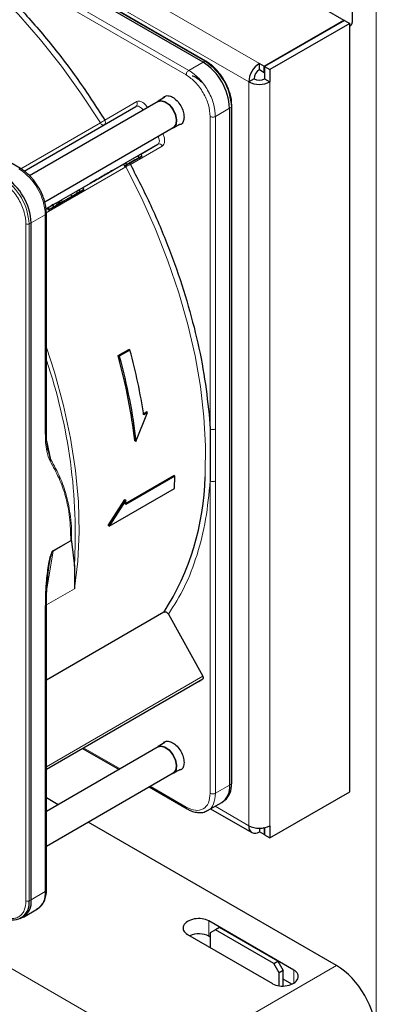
# Paper-space layout 'Blatt2' of a CAD drawing. Header units: millimetres. Extents: x 5 to 418, y 2 to 292.
# Tile 73 of 103: x 141 to 149, y 196 to 218. Entities that reach past the tile are written whole.
import ezdxf

# ---------------------------------------------------------------- set-up
doc = ezdxf.new("R2010")
doc.units = ezdxf.units.MM

psp = doc.layouts.new('Blatt2')

# ---------------------------------------------------------------- linework, layer by layer
at = {"color": 7, "linetype": 'Continuous', "lineweight": 25}
for p, q in [((91.771, 250.006), (148.08, 217.499)), ((144.959, 216.568), (131.983, 224.059)), ((145.024, 216.589), (132.048, 224.08)), ((148.269, 217.459), (148.269, 217.731)), ((146.313, 216.479), (148.08, 217.499)), ((148.092, 217.493), (146.324, 216.472)), ((148.21, 217.425), (146.442, 216.404)), ((148.08, 217.486), (148.08, 217.499)), ((148.092, 217.493), (148.21, 217.425)), ((148.21, 200.413), (148.21, 217.425)), ((140.916, 214.214), (136.727, 216.632)), ((145.024, 216.589), (145.025, 216.589)), ((146.207, 216.404), (146.207, 216.54)), ((146.207, 216.54), (146.313, 216.479)), ((146.313, 216.343), (146.313, 216.479)), ((146.324, 216.472), (146.442, 216.404)), ((146.324, 216.472), (146.324, 216.2)), ((146.207, 216.404), (146.313, 216.343)), ((146.313, 216.343), (146.324, 216.35)), ((146.442, 216.404), (146.442, 216.132)), ((146.089, 216.2), (145.971, 216.132)), ((146.324, 216.2), (146.442, 216.132)), ((140.997, 214.158), (143.473, 215.588)), ((143.966, 215.699), (141.117, 214.054)), ((144.115, 215.795), (143.962, 215.706)), ((145.597, 215.594), (145.591, 215.689)), ((145.599, 215.593), (145.599, 215.594)), ((145.599, 200.61), (145.599, 215.593)), ((145.548, 215.547), (145.548, 200.564)), ((144.303, 215.115), (144.456, 215.203)), ((141.451, 213.478), (144.299, 215.122)), ((143.58, 214.534), (143.956, 214.751)), ((143.244, 214.339), (143.516, 214.497)), ((143.605, 214.49), (143.442, 214.396)), ((143.516, 214.497), (143.58, 214.534)), ((143.516, 214.497), (143.541, 214.453)), ((143.541, 214.453), (143.605, 214.49)), ((143.58, 214.534), (143.605, 214.49)), ((142.291, 213.789), (143.194, 214.311)), ((143.194, 214.311), (143.244, 214.339)), ((143.194, 214.311), (143.219, 214.268)), ((143.331, 214.332), (143.219, 214.268)), ((143.219, 214.268), (143.269, 214.296)), ((143.244, 214.339), (143.269, 214.296)), ((143.269, 214.296), (143.541, 214.453)), ((143.353, 214.345), (143.28, 214.302)), ((143.28, 214.302), (143.331, 214.332)), ((143.28, 214.302), (143.28, 214.302)), ((143.3, 214.314), (143.456, 214.404)), ((143.369, 214.354), (143.3, 214.314)), ((143.404, 214.374), (143.353, 214.345)), ((143.456, 214.404), (143.369, 214.354)), ((143.369, 214.354), (143.369, 214.354)), ((143.439, 214.395), (143.404, 214.374)), ((143.439, 214.395), (143.477, 214.416)), ((143.477, 214.416), (143.442, 214.396)), ((143.477, 214.416), (143.477, 214.416)), ((142.132, 213.64), (141.778, 213.436)), ((142.274, 213.722), (141.803, 213.45)), ((141.819, 213.517), (142.026, 213.636)), ((141.82, 213.46), (142.174, 213.664)), ((142.026, 213.636), (142.151, 213.708)), ((142.026, 213.636), (142.051, 213.593)), ((142.051, 213.593), (142.176, 213.665)), ((142.11, 213.627), (142.316, 213.746)), ((142.235, 213.699), (142.11, 213.627)), ((142.174, 213.664), (142.132, 213.64)), ((142.151, 213.708), (142.21, 213.742)), ((142.151, 213.708), (142.176, 213.665)), ((142.174, 213.664), (142.174, 213.664)), ((142.176, 213.665), (142.235, 213.699)), ((142.21, 213.742), (142.291, 213.789)), ((142.21, 213.742), (142.235, 213.699)), ((142.316, 213.746), (142.274, 213.722)), ((142.291, 213.789), (142.316, 213.746)), ((141.608, 213.425), (141.659, 213.337)), ((141.729, 213.465), (141.753, 213.479)), ((141.729, 213.465), (141.754, 213.422)), ((141.784, 213.439), (141.74, 213.413)), ((141.753, 213.479), (141.778, 213.493)), ((141.753, 213.479), (141.778, 213.436)), ((141.99, 213.558), (141.754, 213.422)), ((141.796, 213.446), (141.754, 213.422)), ((141.778, 213.493), (141.819, 213.517)), ((141.778, 213.493), (141.803, 213.45)), ((141.82, 213.46), (141.778, 213.436)), ((141.796, 213.446), (142.031, 213.582)), ((141.796, 213.446), (141.796, 213.446)), ((141.844, 213.474), (141.803, 213.45)), ((141.844, 213.474), (141.819, 213.517)), ((141.82, 213.46), (141.82, 213.46)), ((141.844, 213.474), (142.051, 213.593)), ((141.851, 213.478), (141.851, 213.478)), ((142.031, 213.582), (141.99, 213.558)), ((142.031, 213.582), (142.031, 213.582)), ((141.48, 213.321), (141.508, 213.337)), ((141.488, 208.386), (141.488, 213.224)), ((141.508, 213.337), (141.533, 213.294)), ((141.661, 213.368), (141.647, 213.36)), ((141.15, 198.025), (141.15, 213.008)), ((143.079, 210.072), (143.315, 210.208)), ((143.34, 210.193), (143.104, 210.057)), ((143.34, 210.193), (143.315, 210.208)), ((143.079, 210.072), (143.104, 210.057)), ((143.622, 208.778), (143.705, 208.826)), ((143.729, 208.812), (143.705, 208.826)), ((143.473, 208.171), (143.729, 208.812)), ((143.729, 208.812), (143.646, 208.764)), ((145.092, 208.774), (145.117, 208.45)), ((145.117, 208.45), (145.117, 207.299)), ((143.473, 208.171), (143.449, 208.184)), ((141.529, 207.961), (141.506, 208.112)), ((141.585, 207.765), (141.515, 208.054)), ((143.225, 206.79), (144.309, 207.415)), ((144.333, 207.402), (143.248, 206.776)), ((144.333, 207.402), (144.309, 207.415)), ((144.328, 207.133), (144.333, 207.402)), ((142.878, 206.296), (144.328, 207.133)), ((142.854, 206.309), (143.225, 206.885)), ((143.248, 206.871), (142.878, 206.296)), ((143.225, 206.885), (143.248, 206.871)), ((143.248, 206.776), (143.248, 206.871)), ((142.878, 206.296), (142.854, 206.309)), ((142.029, 205.981), (142.038, 205.976)), ((142.047, 205.959), (142.108, 205.408)), ((142.108, 205.408), (142.111, 204.91)), ((141.488, 198.24), (141.488, 204.517)), ((144.091, 204.389), (141.488, 202.886)), ((144.192, 204.347), (144.958, 202.972)), ((144.863, 202.86), (141.488, 200.912)), ((144.863, 202.86), (144.957, 202.915)), ((144.115, 201.505), (143.962, 201.417)), ((143.966, 201.41), (141.488, 199.979)), ((142.289, 201.375), (143.097, 200.908)), ((141.488, 199.209), (144.299, 200.832)), ((144.303, 200.825), (144.456, 200.914)), ((143.764, 200.523), (144.604, 200.038)), ((146.442, 199.393), (148.21, 200.413)), ((141.748, 200.129), (141.488, 200.28)), ((145.061, 200.001), (145.375, 200.182)), ((145.4, 200.199), (145.441, 200.228)), ((145.127, 200.039), (146.04, 199.512)), ((147.917, 196.568), (142.414, 199.744)), ((146.207, 199.609), (146.207, 199.529)), ((146.313, 199.468), (146.207, 199.529)), ((146.313, 199.604), (146.293, 199.615)), ((146.324, 199.611), (146.313, 199.604)), ((146.313, 199.604), (146.313, 199.468)), ((146.324, 199.474), (146.313, 199.468)), ((146.324, 199.621), (146.324, 199.461)), ((146.324, 199.461), (146.442, 199.393)), ((146.442, 199.665), (146.442, 199.393)), ((140.977, 197.643), (141.29, 197.824)), ((140.905, 197.61), (140.95, 197.63)), ((146.973, 196.469), (145.087, 197.557)), ((145.234, 197.361), (145.116, 197.293)), ((145.116, 197.293), (145.116, 196.967)), ((145.323, 197.412), (145.234, 197.361)), ((146.531, 196.613), (145.234, 197.361)), ((146.619, 196.664), (145.323, 197.412)), ((144.616, 197.257), (146.501, 196.168)), ((145.116, 197.2), (145.087, 197.217)), ((146.531, 196.613), (146.619, 196.664)), ((146.619, 196.664), (146.737, 196.46)), ((146.649, 196.409), (146.531, 196.613)), ((146.737, 196.46), (146.649, 196.409)), ((146.649, 196.12), (146.649, 196.409)), ((146.737, 196.116), (146.737, 196.46)), ((146.924, 196.156), (146.737, 196.264))]:
    psp.add_line(p, q, dxfattribs=at)
at = {"color": 7, "linetype": 'Continuous', "lineweight": 18}
for p, q in [((90.109, 248.924), (146.207, 216.54)), ((89.874, 248.516), (145.971, 216.132)), ((132.026, 224.079), (145.002, 216.589)), ((144.586, 216.285), (138.597, 219.743)), ((144.645, 216.387), (138.656, 219.844)), ((148.799, 192.18), (148.799, 217.697)), ((144.959, 216.568), (144.645, 216.387)), ((145.002, 216.589), (144.959, 216.568)), ((145.971, 199.665), (145.971, 216.132)), ((146.442, 216.132), (146.442, 199.665)), ((142.782, 215.285), (143.49, 215.694)), ((145.117, 208.45), (145.116, 215.366)), ((145.234, 215.366), (145.548, 215.547)), ((145.234, 215.366), (145.234, 208.45)), ((145.548, 215.547), (145.587, 215.574)), ((145.587, 215.574), (145.587, 200.591)), ((140.924, 214.207), (142.684, 215.223)), ((143.956, 214.751), (141.48, 213.321)), ((144.057, 214.712), (143.349, 214.304)), ((143.246, 214.25), (141.485, 213.233)), ((141.636, 213.411), (141.661, 213.368)), ((141.697, 213.446), (141.722, 213.403)), ((141.15, 213.008), (141.463, 213.189)), ((141.463, 208.352), (141.463, 213.189)), ((141.529, 213.349), (141.554, 213.306)), ((141.035, 198.004), (141.035, 212.987)), ((141.103, 212.986), (141.15, 213.008)), ((141.103, 198.002), (141.103, 212.986)), ((141.5, 208.182), (141.585, 207.765)), ((145.116, 200.383), (145.117, 207.299)), ((145.234, 200.383), (145.234, 207.299)), ((141.639, 205.745), (142.038, 205.976)), ((141.64, 205.757), (142.029, 205.981)), ((141.499, 204.912), (141.639, 205.745)), ((141.64, 205.757), (141.639, 205.745)), ((142.111, 204.91), (141.489, 204.551)), ((141.463, 204.479), (141.463, 198.206)), ((128.656, 203.464), (144.259, 194.456)), ((141.488, 200.968), (144.958, 202.972)), ((141.488, 200.912), (144.957, 202.915)), ((142.313, 201.389), (143.121, 200.922)), ((145.234, 200.383), (145.548, 200.564)), ((145.548, 200.564), (145.587, 200.591)), ((143.788, 200.537), (144.586, 200.077)), ((145.225, 200.096), (145.971, 199.665)), ((141.15, 198.025), (141.463, 198.206)), ((141.103, 198.002), (141.15, 198.025)), ((145.087, 197.217), (145.087, 197.557)), ((144.259, 194.456), (147.917, 196.568)), ((146.973, 196.182), (146.973, 196.469))]:
    psp.add_line(p, q, dxfattribs=at)
at = {"color": 7, "linetype": 'Continuous', "lineweight": 18, "flags": 128}
for points in [[(142.684, 215.223), (142.266, 215.863), (141.822, 216.478), (141.356, 217.066), (140.869, 217.623), (140.365, 218.145), (139.848, 218.629), (139.319, 219.073), (138.783, 219.473), (138.242, 219.828), (137.7, 220.135), (137.16, 220.392), (136.8, 220.536)], [(143.631, 215.506), (143.617, 215.525), (143.597, 215.548), (143.575, 215.567), (143.553, 215.581), (143.531, 215.591), (143.51, 215.595), (143.49, 215.594), (143.473, 215.588)], [(142.763, 215.178), (142.756, 215.176), (142.746, 215.175), (142.736, 215.177), (142.725, 215.182), (142.714, 215.189), (142.703, 215.199), (142.693, 215.21), (142.684, 215.223)], [(143.956, 214.751), (143.97, 214.762), (143.981, 214.779), (143.988, 214.799), (143.991, 214.823), (143.989, 214.85), (143.983, 214.878), (143.974, 214.907), (143.964, 214.928)], [(143.246, 214.25), (143.239, 214.264), (143.235, 214.276)], [(145.004, 207.392), (145.007, 207.447), (145.014, 208.072), (144.979, 208.72), (144.901, 209.387), (144.782, 210.07), (144.622, 210.764), (144.421, 211.464), (144.182, 212.167), (143.905, 212.869), (143.592, 213.564), (143.246, 214.25)], [(141.488, 210.255), (141.666, 209.704), (141.867, 208.969), (142.023, 208.243), (142.134, 207.53), (142.199, 206.836), (142.216, 206.165), (142.187, 205.522), (142.111, 204.91)]]:
    psp.add_lwpolyline(points, dxfattribs=at)
at = {"color": 7, "linetype": 'Continuous', "lineweight": 25, "flags": 128}
for points in [[(148.21, 217.375), (148.234, 217.382), (148.26, 217.412), (148.269, 217.459)], [(143.928, 215.678), (143.949, 215.698), (144.023, 215.722)], [(143.966, 215.699), (144.025, 215.715), (144.114, 215.693), (144.205, 215.628), (144.285, 215.529), (144.342, 215.413), (144.367, 215.296), (144.357, 215.197), (144.312, 215.13), (144.299, 215.122)], [(144.023, 215.722), (144.113, 215.7), (144.207, 215.633), (144.289, 215.532), (144.348, 215.413), (144.373, 215.294), (144.362, 215.192), (144.316, 215.123), (144.262, 215.1)], [(140.916, 214.214), (140.916, 214.214), (140.917, 214.213)], [(143.928, 201.388), (143.949, 201.408), (144.023, 201.433)], [(143.966, 201.41), (144.025, 201.425), (144.114, 201.403), (144.205, 201.338), (144.285, 201.24), (144.342, 201.124), (144.367, 201.007), (144.357, 200.908), (144.312, 200.841), (144.299, 200.832)], [(144.023, 201.433), (144.113, 201.41), (144.207, 201.343), (144.289, 201.243), (144.348, 201.124), (144.373, 201.004), (144.362, 200.902), (144.316, 200.834), (144.262, 200.811)]]:
    psp.add_lwpolyline(points, dxfattribs=at)
at = {"color": 7, "linetype": 'Continuous', "lineweight": 25}
for centre, radius, start, end in [((144.268, 215.489), 1.281, 2.6055, 57.3945), ((146.483, 216.109), 0.512, 122.6055, 177.3945), ((146.345, 216.188), 0.256, 122.6055, 177.3945), ((146.207, 216.587), 0.512, 242.6097, 297.3903), ((146.207, 216.427), 0.256, 242.6097, 297.3903), ((139.87, 212.95), 1.281, 2.6055, 57.3945), ((139.217, 207.511), 5.788, 327.3503, 358.8175), ((145.151, 200.513), 0.4, 304.0564, 7.2558), ((145.16, 200.552), 0.429, 310.8243, 5.1593), ((145.576, 200.611), 0.0233, 299.6454, 355.8931), ((146.115, 199.642), 0.146, 170.786, 309.2033), ((146.207, 200.12), 0.512, 242.6097, 297.3903), ((141.067, 198.155), 0.4, 304.0564, 7.2558), ((141.446, 198.244), 0.0419, 294.3747, 354.3052), ((140.746, 197.944), 0.362, 230.7967, 9.214), ((140.752, 197.978), 0.401, 299.7173, 6.7628)]:
    psp.add_arc(centre, radius, start, end, dxfattribs=at)
at = {"color": 7, "linetype": 'Continuous', "lineweight": 18}
for centre, radius, start, end in [((145.013, 216.568), 0.0233, 64.1059, 120.3461), ((144.316, 215.517), 1.272, 2.6055, 57.3945), ((143.427, 215.65), 0.0769, 306.3512, 35.1851), ((145.576, 215.595), 0.0233, 299.6454, 355.8931), ((141.977, 216.448), 1.414, 299.9883, 304.6957), ((143.987, 214.68), 0.0769, 24.8163, 113.6431), ((143.955, 213.021), 1.418, 115.3123, 120.0063), ((140.898, 214.176), 0.0419, 65.6929, 125.6176), ((140.184, 213.131), 1.281, 2.6055, 57.3945), ((139.832, 212.928), 1.272, 2.6055, 57.3945), ((141.071, 213.056), 0.0777, 242.8052, 294.3071), ((130.238, 206.117), 11.89, 356.5836, 18.901), ((141.071, 198.073), 0.0777, 242.8052, 294.3071)]:
    psp.add_arc(centre, radius, start, end, dxfattribs=at)
at = {"color": 7, "linetype": 'Continuous', "lineweight": 25}
for centre, major_axis, ratio, start_param, end_param in [((144.851, 197.407), (0.333, 0.016), 0.606667, 0.756333, 3.897926), ((144.851, 197.067), (0.333, 0.016), 0.606667, 0.756333, 2.138069), ((146.737, 196.318), (0.333, 0.016), 0.606667, 3.897926, 7.039519), ((147.914, 195.547), (-0.625, 1.083), 0.578965, 3.928442, 5.496499)]:
    psp.add_ellipse(centre, major_axis=major_axis, ratio=ratio, start_param=start_param, end_param=end_param, dxfattribs=at)
for points, knots in [([(138.597, 219.743), (138.851, 219.566), (139.361, 219.211), (140.111, 218.565), (140.842, 217.842), (141.538, 217.046), (142.193, 216.194), (142.586, 215.587), (142.782, 215.285)], [0, 0, 0, 0, 0.16549, 0.332238, 0.5, 0.66775, 0.834504, 1, 1, 1, 1]), ([(145.431, 216.16), (145.393, 216.22), (145.34, 216.303), (145.249, 216.409), (145.168, 216.488), (145.087, 216.553), (145.039, 216.579), (145.024, 216.587)], [0, 0, 0, 0, 0.332049, 0.465023, 0.682007, 0.90111, 1, 1, 1, 1]), ([(144.719, 216.268), (144.72, 216.268), (144.756, 216.263), (144.831, 216.22), (144.897, 216.158), (144.925, 216.131)], [0, 0, 0, 0, 0.018141, 0.572254, 1, 1, 1, 1]), ([(145.591, 215.689), (145.591, 215.698), (145.589, 215.745), (145.568, 215.832), (145.532, 215.951), (145.486, 216.06), (145.447, 216.131), (145.431, 216.16)], [0, 0, 0, 0, 0.057456, 0.318799, 0.541248, 0.806265, 1, 1, 1, 1]), ([(144.073, 215.771), (144.083, 215.785), (144.11, 215.823), (144.187, 215.833), (144.285, 215.8), (144.385, 215.719), (144.469, 215.605), (144.528, 215.474), (144.535, 215.393), (144.539, 215.353)], [0, 0, 0, 0, 0.092391, 0.243659, 0.394927, 0.546196, 0.697464, 0.848732, 1, 1, 1, 1]), ([(144.539, 215.353), (144.535, 215.317), (144.527, 215.246), (144.478, 215.185), (144.432, 215.181), (144.415, 215.179)], [0, 0, 0, 0, 0.382955, 0.765909, 1, 1, 1, 1]), ([(143.349, 214.304), (143.504, 214.001), (143.814, 213.395), (144.206, 212.461), (144.538, 211.519), (144.799, 210.581), (144.992, 209.659), (145.059, 209.068), (145.092, 208.774)], [0, 0, 0, 0, 0.165623, 0.332361, 0.5, 0.667626, 0.83437, 1, 1, 1, 1]), ([(141.321, 213.788), (141.283, 213.847), (141.23, 213.931), (141.138, 214.037), (141.056, 214.116), (140.977, 214.179), (140.929, 214.204), (140.915, 214.212)], [0, 0, 0, 0, 0.3356827, 0.4702489, 0.69001, 0.912206, 1, 1, 1, 1]), ([(141.486, 213.224), (141.485, 213.266), (141.483, 213.345), (141.456, 213.466), (141.418, 213.587), (141.373, 213.694), (141.335, 213.762), (141.321, 213.788)], [0, 0, 0, 0, 0.229892, 0.443956, 0.631124, 0.859057, 1, 1, 1, 1]), ([(141.529, 213.349), (141.536, 213.353), (141.548, 213.361), (141.575, 213.376), (141.605, 213.393), (141.625, 213.405), (141.636, 213.411)], [0, 0, 0, 0, 0.2620119, 0.5000745, 0.7380971, 1, 1, 1, 1]), ([(141.622, 213.403), (141.621, 213.403), (141.62, 213.402), (141.631, 213.408), (141.636, 213.411)], [0, 0, 0, 0, 0.501646, 1, 1, 1, 1]), ([(141.636, 213.411), (141.64, 213.413), (141.648, 213.418), (141.662, 213.426), (141.679, 213.436), (141.691, 213.443), (141.697, 213.446)], [0, 0, 0, 0, 0.26086, 0.506753, 0.749149, 1, 1, 1, 1]), ([(141.661, 213.368), (141.665, 213.37), (141.673, 213.375), (141.687, 213.383), (141.704, 213.393), (141.716, 213.4), (141.722, 213.403)], [0, 0, 0, 0, 0.26086, 0.506753, 0.749149, 1, 1, 1, 1]), ([(141.734, 213.41), (141.725, 213.405), (141.711, 213.397), (141.686, 213.382), (141.672, 213.374), (141.665, 213.37)], [0, 0, 0, 0, 0.511036, 0.753379, 1, 1, 1, 1]), ([(141.697, 213.446), (141.704, 213.45), (141.714, 213.456), (141.725, 213.462), (141.729, 213.465)], [0, 0, 0, 0, 0.597004, 1, 1, 1, 1]), ([(141.712, 213.397), (141.71, 213.396), (141.706, 213.394), (141.703, 213.392), (141.701, 213.391), (141.701, 213.391), (141.706, 213.394), (141.713, 213.398), (141.717, 213.4)], [0, 0, 0, 0, 0.105786, 0.203769, 0.301557, 0.4068, 0.661801, 1, 1, 1, 1]), ([(141.768, 213.43), (141.763, 213.427), (141.755, 213.422), (141.742, 213.415), (141.732, 213.409), (141.725, 213.405), (141.718, 213.401), (141.714, 213.398), (141.712, 213.397)], [0, 0, 0, 0, 0.339071, 0.594513, 0.699721, 0.797263, 0.894801, 1, 1, 1, 1]), ([(141.717, 213.4), (141.722, 213.403), (141.73, 213.408), (141.743, 213.415), (141.754, 213.421), (141.761, 213.425), (141.767, 213.429), (141.771, 213.431), (141.773, 213.433)], [0, 0, 0, 0, 0.348491, 0.608786, 0.713671, 0.808589, 0.901277, 1, 1, 1, 1]), ([(141.722, 213.403), (141.729, 213.407), (141.741, 213.414), (141.768, 213.43), (141.786, 213.44), (141.798, 213.447)], [0, 0, 0, 0, 0.235668, 0.475187, 1, 1, 1, 1]), ([(141.74, 213.413), (141.744, 213.416), (141.753, 213.421), (141.757, 213.423), (141.75, 213.419), (141.74, 213.413), (141.734, 213.41)], [0, 0, 0, 0, 0.257013, 0.493304, 0.733189, 1, 1, 1, 1]), ([(141.773, 213.433), (141.775, 213.434), (141.779, 213.436), (141.782, 213.438), (141.784, 213.439), (141.784, 213.439), (141.779, 213.436), (141.772, 213.432), (141.768, 213.43)], [0, 0, 0, 0, 0.1058895, 0.2039506, 0.3017816, 0.407031, 0.6619537, 1, 1, 1, 1]), ([(141.836, 213.469), (141.828, 213.464), (141.818, 213.458), (141.799, 213.448), (141.789, 213.442), (141.784, 213.439)], [0, 0, 0, 0, 0.520179, 0.760732, 1, 1, 1, 1]), ([(141.798, 213.447), (141.81, 213.454), (141.832, 213.467), (141.843, 213.473), (141.848, 213.476)], [0, 0, 0, 0, 0.530715, 1, 1, 1, 1]), ([(141.848, 213.476), (141.849, 213.476), (141.852, 213.478), (141.85, 213.477), (141.845, 213.474), (141.839, 213.471), (141.836, 213.469)], [0, 0, 0, 0, 0.255127, 0.498018, 0.74194, 1, 1, 1, 1]), ([(141.51, 213.338), (141.509, 213.338), (141.507, 213.337), (141.511, 213.339), (141.521, 213.345), (141.529, 213.349)], [0, 0, 0, 0, 0.245674, 0.487081, 1, 1, 1, 1]), ([(141.535, 213.295), (141.534, 213.295), (141.532, 213.293), (141.536, 213.295), (141.546, 213.302), (141.554, 213.306)], [0, 0, 0, 0, 0.245674, 0.487081, 1, 1, 1, 1]), ([(141.586, 213.324), (141.574, 213.317), (141.556, 213.307), (141.541, 213.298), (141.537, 213.296), (141.535, 213.295)], [0, 0, 0, 0, 0.525054, 0.764251, 1, 1, 1, 1]), ([(141.554, 213.306), (141.561, 213.31), (141.573, 213.317), (141.6, 213.333), (141.63, 213.35), (141.65, 213.362), (141.661, 213.368)], [0, 0, 0, 0, 0.262012, 0.500075, 0.738097, 1, 1, 1, 1]), ([(141.665, 213.37), (141.659, 213.366), (141.645, 213.359), (141.617, 213.342), (141.598, 213.332), (141.586, 213.324)], [0, 0, 0, 0, 0.246621, 0.488964, 1, 1, 1, 1]), ([(141.609, 213.338), (141.607, 213.337), (141.603, 213.334), (141.599, 213.332), (141.598, 213.331), (141.599, 213.332), (141.606, 213.336), (141.616, 213.342), (141.621, 213.345)], [0, 0, 0, 0, 0.09221, 0.180108, 0.272547, 0.377235, 0.642363, 1, 1, 1, 1]), ([(141.671, 213.373), (141.665, 213.37), (141.656, 213.365), (141.641, 213.356), (141.63, 213.35), (141.623, 213.346), (141.615, 213.341), (141.611, 213.339), (141.609, 213.338)], [0, 0, 0, 0, 0.346244, 0.60537, 0.710321, 0.805859, 0.899712, 1, 1, 1, 1]), ([(141.647, 213.36), (141.646, 213.359), (141.645, 213.359), (141.656, 213.365), (141.661, 213.368)], [0, 0, 0, 0, 0.501646, 1, 1, 1, 1]), ([(141.655, 213.364), (141.658, 213.366), (141.662, 213.369), (141.67, 213.373), (141.678, 213.378), (141.683, 213.38), (141.685, 213.382)], [0, 0, 0, 0, 0.246214, 0.481536, 0.726643, 1, 1, 1, 1]), ([(141.696, 213.388), (141.693, 213.386), (141.687, 213.383), (141.677, 213.377), (141.671, 213.373)], [0, 0, 0, 0, 0.39531, 1, 1, 1, 1]), ([(141.685, 213.382), (141.687, 213.383), (141.691, 213.385), (141.695, 213.387), (141.697, 213.388), (141.696, 213.388), (141.696, 213.388)], [0, 0, 0, 0, 0.264335, 0.503766, 0.74118, 1, 1, 1, 1]), ([(141.506, 208.112), (141.503, 208.127), (141.489, 208.214), (141.488, 208.31), (141.488, 208.39)], [0, 0, 0, 0, 0.168183, 1, 1, 1, 1]), ([(142.038, 205.976), (142.04, 205.974), (142.045, 205.97), (142.046, 205.963), (142.047, 205.959)], [0, 0, 0, 0, 0.428393, 1, 1, 1, 1]), ([(141.488, 204.513), (141.489, 204.666), (141.492, 204.971), (141.532, 205.29), (141.552, 205.45)], [0, 0, 0, 0, 0.499939, 1, 1, 1, 1]), ([(144.192, 204.347), (144.185, 204.356), (144.172, 204.375), (144.145, 204.392), (144.12, 204.397), (144.102, 204.394), (144.095, 204.39), (144.091, 204.389)], [0, 0, 0, 0, 0.256804, 0.5101993, 0.7579544, 0.8777124, 1, 1, 1, 1]), ([(144.073, 201.481), (144.083, 201.496), (144.11, 201.534), (144.187, 201.543), (144.285, 201.51), (144.385, 201.429), (144.469, 201.316), (144.528, 201.185), (144.535, 201.104), (144.539, 201.063)], [0, 0, 0, 0, 0.092391, 0.243659, 0.394927, 0.546196, 0.697464, 0.848732, 1, 1, 1, 1]), ([(144.539, 201.063), (144.535, 201.028), (144.527, 200.956), (144.478, 200.896), (144.432, 200.891), (144.415, 200.889)], [0, 0, 0, 0, 0.382955, 0.765909, 1, 1, 1, 1]), ([(144.604, 200.041), (144.626, 200.028), (144.685, 199.993), (144.784, 199.962), (144.898, 199.951), (144.99, 199.962), (145.035, 199.991), (145.047, 200)], [0, 0, 0, 0, 0.145802, 0.386097, 0.633668, 0.893068, 1, 1, 1, 1]), ([(141.272, 197.82), (141.296, 197.832), (141.359, 197.864), (141.428, 197.957), (141.472, 198.078), (141.49, 198.175), (141.486, 198.232), (141.486, 198.241)], [0, 0, 0, 0, 0.178353, 0.449155, 0.712576, 0.95398, 1, 1, 1, 1])]:
    psp.add_open_spline(points, degree=3, knots=knots, dxfattribs=at)
at = {"color": 7, "linetype": 'Continuous', "lineweight": 18}
for points in [[(144.586, 216.285), (144.587, 216.294), (144.589, 216.313), (144.602, 216.344), (144.622, 216.371), (144.637, 216.382), (144.645, 216.387)], [(144.645, 216.387), (144.722, 216.332), (144.877, 216.223), (145.071, 215.953), (145.208, 215.649), (145.225, 215.461), (145.234, 215.366)], [(145.234, 215.366), (145.226, 215.362), (145.208, 215.355), (145.175, 215.351), (145.142, 215.355), (145.125, 215.362), (145.116, 215.366)], [(142.765, 215.179), (142.772, 215.184), (142.786, 215.196), (142.796, 215.223), (142.796, 215.255), (142.787, 215.275), (142.782, 215.285)], [(141.463, 208.352), (141.47, 208.357), (141.484, 208.367), (141.486, 208.38), (141.488, 208.386)], [(145.234, 208.45), (145.226, 208.446), (145.208, 208.438), (145.175, 208.435), (145.142, 208.438), (145.125, 208.446), (145.117, 208.45)], [(145.234, 207.299), (145.226, 207.295), (145.208, 207.287), (145.175, 207.284), (145.142, 207.287), (145.125, 207.295), (145.117, 207.299)], [(141.463, 204.479), (141.47, 204.484), (141.484, 204.494), (141.486, 204.507), (141.488, 204.513)], [(144.586, 200.077), (144.656, 200.046), (144.795, 199.984), (144.97, 200.024), (145.093, 200.156), (145.109, 200.307), (145.116, 200.383)], [(145.116, 200.383), (145.125, 200.379), (145.142, 200.371), (145.175, 200.368), (145.208, 200.371), (145.226, 200.379), (145.234, 200.383)]]:
    psp.add_open_spline(points, degree=3, dxfattribs=at)
for points, knots in [([(145.116, 215.366), (145.109, 215.451), (145.093, 215.621), (144.97, 215.894), (144.795, 216.137), (144.656, 216.236), (144.586, 216.285)], [0, 0, 0, 0, 0.25, 0.5, 0.75, 1, 1, 1, 1]), ([(143.49, 215.694), (143.507, 215.7), (143.542, 215.712), (143.61, 215.689), (143.679, 215.637), (143.716, 215.586), (143.733, 215.561)], [0, 0, 0, 0, 0.240773, 0.5, 0.759227, 1, 1, 1, 1]), ([(144.063, 214.99), (144.076, 214.962), (144.102, 214.905), (144.113, 214.819), (144.099, 214.748), (144.07, 214.724), (144.057, 214.712)], [0, 0, 0, 0, 0.240773, 0.5, 0.759227, 1, 1, 1, 1]), ([(143.328, 214.329), (143.328, 214.329), (143.337, 214.323), (143.343, 214.313), (143.349, 214.304)], [0, 0, 0, 0, 0.011931, 1, 1, 1, 1]), ([(141.035, 212.987), (141.028, 213.072), (141.017, 213.201), (140.948, 213.389), (140.877, 213.531), (140.789, 213.664), (140.661, 213.817), (140.554, 213.892), (140.485, 213.94)], [0, 0, 0, 0, 0.239457, 0.368361, 0.5, 0.631639, 0.760543, 1, 1, 1, 1]), ([(141.487, 213.225), (141.487, 213.224), (141.49, 213.218), (141.483, 213.204), (141.47, 213.194), (141.463, 213.189)], [0, 0, 0, 0, 0.030826, 0.515413, 1, 1, 1, 1]), ([(145.234, 208.45), (145.234, 208.258), (145.234, 208), (145.234, 207.616), (145.234, 207.424), (145.234, 207.299)], [0, 0, 0, 0, 0.499972, 0.673024, 1, 1, 1, 1]), ([(141.568, 207.733), (141.541, 207.805), (141.473, 207.985), (141.467, 208.214), (141.463, 208.352)], [0, 0, 0, 0, 0.399349, 1, 1, 1, 1]), ([(141.568, 207.733), (141.572, 207.738), (141.58, 207.749), (141.584, 207.76), (141.585, 207.765)], [0, 0, 0, 0, 0.5168366, 1, 1, 1, 1]), ([(142.029, 205.981), (142.024, 206.154), (142.015, 206.501), (141.919, 206.958), (141.774, 207.375), (141.638, 207.611), (141.568, 207.733)], [0, 0, 0, 0, 0.249889, 0.499873, 0.742822, 1, 1, 1, 1]), ([(142.047, 205.959), (142.048, 206.043), (142.048, 206.233), (142.025, 206.497), (141.984, 206.755), (141.931, 206.98), (141.866, 207.191), (141.788, 207.385), (141.694, 207.58), (141.622, 207.703), (141.585, 207.765)], [0, 0, 0, 0, 0.116458, 0.263257, 0.385471, 0.514318, 0.624602, 0.744481, 0.87099, 1, 1, 1, 1]), ([(145.117, 207.299), (145.089, 207.011), (145.035, 206.432), (144.838, 205.652), (144.567, 204.94), (144.317, 204.544), (144.192, 204.347)], [0, 0, 0, 0, 0.249198, 0.5, 0.750802, 1, 1, 1, 1]), ([(141.463, 204.479), (141.465, 204.596), (141.467, 204.799), (141.485, 205.071), (141.506, 205.28), (141.533, 205.467), (141.563, 205.613), (141.602, 205.712), (141.622, 205.741), (141.632, 205.752), (141.637, 205.755), (141.64, 205.757)], [0, 0, 0, 0, 0.284296, 0.495855, 0.644863, 0.771298, 0.922511, 0.969217, 0.985819, 0.993068, 1, 1, 1, 1]), ([(141.552, 205.448), (141.56, 205.498), (141.574, 205.575), (141.598, 205.667), (141.614, 205.713), (141.626, 205.733), (141.634, 205.742), (141.637, 205.744), (141.639, 205.745)], [0, 0, 0, 0, 0.511867, 0.779064, 0.901011, 0.956098, 0.978703, 1, 1, 1, 1]), ([(145.05, 199.999), (145.054, 200), (145.122, 200.012), (145.204, 200.138), (145.224, 200.301), (145.234, 200.383)], [0, 0, 0, 0, 0.029661, 0.514831, 1, 1, 1, 1]), ([(144.603, 200.04), (144.598, 200.043), (144.588, 200.052), (144.587, 200.068), (144.586, 200.077)], [0, 0, 0, 0, 0.482204, 1, 1, 1, 1]), ([(140.485, 197.686), (140.554, 197.655), (140.661, 197.606), (140.789, 197.611), (140.877, 197.643), (140.948, 197.703), (141.017, 197.812), (141.028, 197.928), (141.035, 198.004)], [0, 0, 0, 0, 0.239457, 0.368361, 0.5, 0.631639, 0.760543, 1, 1, 1, 1])]:
    psp.add_open_spline(points, degree=3, knots=knots, dxfattribs=at)
at = {"color": 7, "linetype": 'Continuous', "lineweight": 25}
for points in [[(142.556, 213.942), (142.531, 213.928), (142.482, 213.899), (142.447, 213.879), (142.449, 213.881), (142.49, 213.904), (142.564, 213.947), (142.658, 214.001), (142.76, 214.06), (142.819, 214.094), (142.848, 214.111)], [(142.848, 214.111), (142.873, 214.125), (142.922, 214.154), (142.957, 214.174), (142.955, 214.173), (142.914, 214.149), (142.84, 214.106), (142.746, 214.052), (142.644, 213.993), (142.585, 213.959), (142.556, 213.942)], [(143.646, 208.764), (143.606, 209), (143.526, 209.471), (143.402, 209.952), (143.34, 210.193)], [(143.449, 208.184), (143.407, 208.493), (143.323, 209.112), (143.16, 209.752), (143.079, 210.072)], [(143.104, 210.057), (143.185, 209.737), (143.347, 209.097), (143.431, 208.48), (143.473, 208.171)], [(144.957, 202.915), (144.96, 202.918), (144.966, 202.923), (144.969, 202.937), (144.966, 202.954), (144.961, 202.966), (144.958, 202.972)]]:
    psp.add_open_spline(points, degree=3, dxfattribs=at)

doc.saveas('drawing.dxf')
